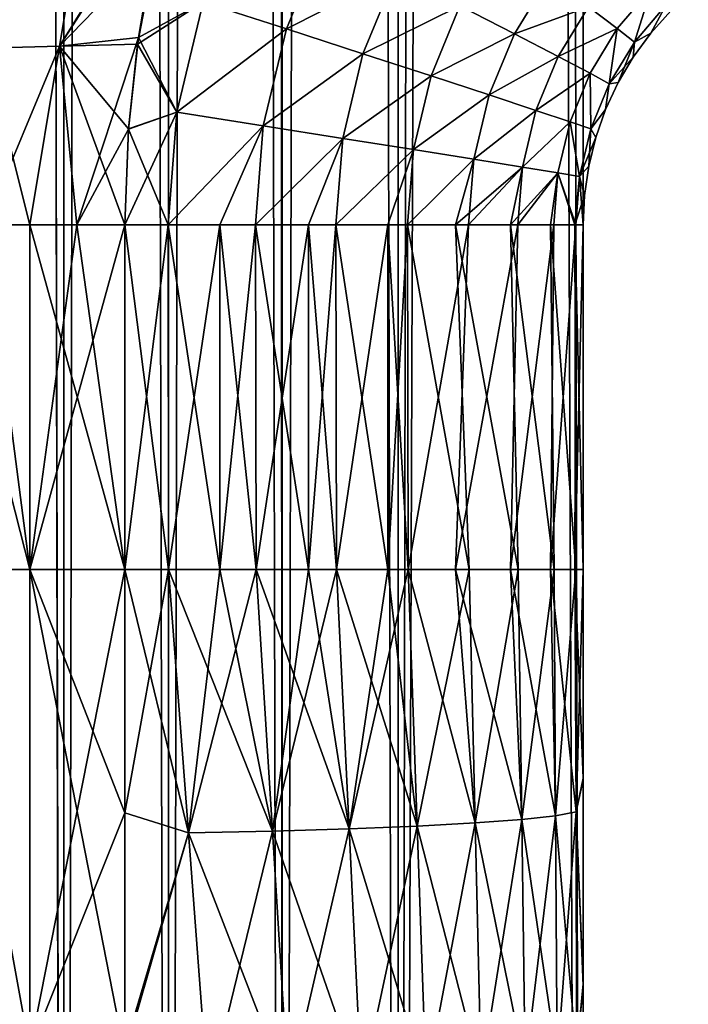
# Model space of a CAD drawing. Header units: metres. Extents: x -2 to 85, y -75 to 96.
# Tile 50 of 256: x 13.166 to 13.384, y -69.048 to -68.725. Entities that reach past the tile are written whole.
import ezdxf

# ---------------------------------------------------------------- set-up
doc = ezdxf.new("R2010")
doc.units = ezdxf.units.M
doc.layers.add('solid_20204500', color=7, linetype='CONTINUOUS')

msp = doc.modelspace()

# ---------------------------------------------------------------- linework, layer by layer
at = {"layer": 'solid_20204500'}
for points in [[(13.35, -69.995506, -2.995418), (21.683926, -54.040886, -2.886321), (30.017998, -53.841866, -2.777222)], [(13.35, -69.995506, -2.995418), (30.017998, -53.841866, -2.777222), (30.017998, -69.777306, -2.777222)], [(13.35, -69.995506, -2.995418), (13.35, -54.239883, -2.995418), (21.683926, -54.040886, -2.886321)], [(30.017998, -69.777306, 2.777222), (21.683926, -54.040886, 2.886321), (13.35, -54.239883, 2.995418)], [(13.148232, -69.995506, 2.949084), (13.180034, -69.995506, 2.967711), (13.148396, -54.239883, 2.949198)], [(13.180049, -69.995506, -2.967718), (13.148244, -69.995506, -2.949093), (13.148399, -54.239883, -2.949201)], [(13.180034, -69.995506, 2.967711), (13.18021, -54.239883, 2.967796), (13.148396, -54.239883, 2.949198)], [(13.180049, -69.995506, -2.967718), (13.148399, -54.239883, -2.949201), (13.180215, -54.239883, -2.967798)], [(13.180034, -69.995506, 2.967711), (13.214286, -69.995506, 2.980984), (13.18021, -54.239883, 2.967796)], [(13.180049, -69.995506, -2.967718), (13.214286, -54.239883, -2.980984), (13.214286, -69.995506, -2.980984)], [(13.180049, -69.995506, -2.967718), (13.180215, -54.239883, -2.967798), (13.214286, -54.239883, -2.980984)], [(13.18021, -54.239883, 2.967796), (13.214286, -69.995506, 2.980984), (13.214286, -54.239883, 2.980984)], [(13.251516, -54.239883, -2.989546), (13.251542, -69.995544, -2.98955), (13.214286, -69.995506, -2.980984)], [(13.214286, -54.239883, -2.980984), (13.251516, -54.239883, -2.989546), (13.214286, -69.995506, -2.980984)], [(13.214286, -54.239883, 2.980984), (13.214286, -69.995506, 2.980984), (13.251544, -69.995544, 2.98955)], [(13.248573, -54.239883, 2.989049), (13.214286, -54.239883, 2.980984), (13.251544, -69.995544, 2.98955)], [(13.248573, -54.239883, 2.989049), (13.28953, -69.995506, 2.993307), (13.28953, -54.239883, 2.993307)], [(13.248573, -54.239883, 2.989049), (13.251544, -69.995544, 2.98955), (13.28953, -69.995506, 2.993307)], [(13.251516, -54.239883, -2.989546), (13.28953, -54.239883, -2.993307), (13.251542, -69.995544, -2.98955)], [(13.251542, -69.995544, -2.98955), (13.28953, -54.239883, -2.993307), (13.28953, -69.995506, -2.993307)], [(13.319764, -54.239986, -2.994362), (13.35, -69.995506, -2.995418), (13.28953, -54.239883, -2.993307)], [(13.28953, -69.995506, -2.993307), (13.28953, -54.239883, -2.993307), (13.35, -69.995506, -2.995418)], [(13.28953, -69.995506, 2.993307), (13.35, -69.995506, 2.995418), (13.35, -54.239883, 2.995418)], [(13.28953, -69.995506, 2.993307), (13.35, -54.239883, 2.995418), (13.319761, -54.239986, 2.994362)], [(13.28953, -69.995506, 2.993307), (13.319761, -54.239986, 2.994362), (13.28953, -54.239883, 2.993307)], [(13.319764, -54.239986, -2.994362), (13.35, -54.239883, -2.995418), (13.35, -69.995506, -2.995418)], [(13.35, -69.995506, 2.995418), (30.017998, -69.777306, 2.777222), (13.35, -54.239883, 2.995418)], [(13.178655, -68.734138, 1.499917), (13.215687, -68.674171, 1.49367), (13.209432, -68.70237, 1.492744)], [(13.188086, -68.677574, 1.500345), (13.215687, -68.674171, 1.49367), (13.178655, -68.734138, 1.499917)], [(13.154307, -68.734703, -1.511118), (13.188086, -68.677574, -1.500345), (13.162205, -68.678383, -1.510784)], [(13.154307, -68.734703, -1.511118), (13.178655, -68.734138, -1.499917), (13.188086, -68.677574, -1.500345)], [(13.188086, -68.677574, 1.500345), (13.178655, -68.734138, 1.499917), (13.154307, -68.734703, 1.511118)], [(13.162205, -68.678383, 1.510784), (13.188086, -68.677574, 1.500345), (13.154307, -68.734703, 1.511118)], [(13.178655, -68.734138, -1.499917), (13.204213, -68.733452, -1.491979), (13.214957, -68.67717, -1.493565)], [(13.178655, -68.734138, -1.499917), (13.214957, -68.67717, -1.493565), (13.188086, -68.677574, -1.500345)], [(13.214957, -68.67717, -1.493565), (13.204213, -68.733452, -1.491979), (13.209489, -68.702095, -1.492751)], [(13.225674, -68.719643, -1.486976), (13.252906, -68.728455, -1.474752), (13.265298, -68.698257, -1.474505)], [(13.265298, -68.698257, 1.474505), (13.252906, -68.728455, 1.474752), (13.225674, -68.719643, 1.486976)], [(13.265298, -68.698257, -1.474505), (13.252906, -68.728455, -1.474752), (13.288797, -68.710213, -1.457999)], [(13.288797, -68.710213, 1.457999), (13.252906, -68.728455, 1.474752), (13.265298, -68.698257, 1.474505)], [(13.178655, -68.734138, 1.499917), (13.209432, -68.70237, 1.492744), (13.20452, -68.7313, 1.49202)], [(13.209489, -68.702095, -1.492751), (13.204213, -68.733452, -1.491979), (13.225674, -68.719643, -1.486976)], [(13.225674, -68.719643, 1.486976), (13.20452, -68.7313, 1.49202), (13.209432, -68.70237, 1.492744)], [(13.252906, -68.728455, -1.474752), (13.277958, -68.736588, -1.458239), (13.288797, -68.710213, -1.457999)], [(13.288797, -68.710213, 1.457999), (13.277958, -68.736588, 1.458239), (13.252906, -68.728455, 1.474752)], [(13.288797, -68.710213, -1.457999), (13.277958, -68.736588, -1.458239), (13.309707, -68.720901, -1.437629)], [(13.309707, -68.720901, 1.437629), (13.277958, -68.736588, 1.458239), (13.288797, -68.710213, 1.457999)], [(13.309707, -68.720901, -1.437629), (13.327521, -68.730057, -1.413859), (13.338785, -68.711617, -1.413523)], [(13.338785, -68.711617, 1.413523), (13.327521, -68.730057, 1.413859), (13.309707, -68.720901, 1.437629)], [(13.338785, -68.711617, -1.413523), (13.327521, -68.730057, -1.413859), (13.351765, -68.721237, -1.386909)], [(13.351765, -68.721237, 1.386909), (13.327521, -68.730057, 1.413859), (13.338785, -68.711617, 1.413523)], [(13.351765, -68.721237, -1.386909), (13.361206, -68.728348, -1.358064), (13.372283, -68.715286, -1.357605)], [(13.372283, -68.715286, 1.357605), (13.361206, -68.728348, 1.358064), (13.351765, -68.721237, 1.386909)], [(13.372283, -68.715286, -1.357605), (13.361206, -68.728348, -1.358064), (13.366883, -68.73278, -1.327728)], [(13.372283, -68.715286, 1.357605), (13.366883, -68.73278, 1.327728), (13.361206, -68.728348, 1.358064)], [(13.372283, -68.715286, -1.357605), (13.366883, -68.73278, -1.327728), (13.377172, -68.720596, -1.327239)], [(13.372283, -68.715286, 1.357605), (13.377172, -68.720596, 1.327239), (13.366883, -68.73278, 1.327728)], [(13.204213, -68.733452, -1.491979), (13.217098, -68.75576, -1.487135), (13.225674, -68.719643, -1.486976)], [(13.225674, -68.719643, 1.486976), (13.217098, -68.75576, 1.487135), (13.20452, -68.7313, 1.49202)], [(13.225674, -68.719643, -1.486976), (13.217098, -68.75576, -1.487135), (13.252906, -68.728455, -1.474752)], [(13.252906, -68.728455, 1.474752), (13.217098, -68.75576, 1.487135), (13.225674, -68.719643, 1.486976)], [(13.377172, -68.720596, -1.327239), (13.366883, -68.73278, -1.327728), (13.372187, -68.72979, -1.296649)], [(13.366883, -68.73278, 1.327728), (13.377172, -68.720596, 1.327239), (13.372187, -68.72979, 1.296649)], [(13.377172, -68.720596, -1.327239), (13.372187, -68.72979, -1.296649), (13.37867, -68.722511, -1.296312)], [(13.377172, -68.720596, 1.327239), (13.37867, -68.722511, 1.296312), (13.372187, -68.72979, 1.296649)], [(13.277958, -68.736588, -1.458239), (13.30026, -68.743843, -1.437869), (13.309707, -68.720901, -1.437629)], [(13.309707, -68.720901, 1.437629), (13.30026, -68.743843, 1.437869), (13.277958, -68.736588, 1.458239)], [(13.309707, -68.720901, -1.437629), (13.30026, -68.743843, -1.437869), (13.327521, -68.730057, -1.413859)], [(13.327521, -68.730057, 1.413859), (13.30026, -68.743843, 1.437869), (13.309707, -68.720901, 1.437629)], [(13.327521, -68.730057, -1.413859), (13.341837, -68.737488, -1.387259), (13.351765, -68.721237, -1.386909)], [(13.351765, -68.721237, 1.386909), (13.341837, -68.737488, 1.387259), (13.327521, -68.730057, 1.413859)], [(13.351765, -68.721237, -1.386909), (13.341837, -68.737488, -1.387259), (13.361206, -68.728348, -1.358064)], [(13.361206, -68.728348, 1.358064), (13.341837, -68.737488, 1.387259), (13.351765, -68.721237, 1.386909)], [(13.37867, -68.722511, 1.296312), (13.37867, -68.722511, -1.296312), (13.372187, -68.72979, -1.296649)], [(13.37867, -68.722511, 1.296312), (13.372187, -68.72979, -1.296649), (13.372187, -68.72979, 1.296649)], [(13.217098, -68.75576, -1.487135), (13.245355, -68.760223, -1.474903), (13.252906, -68.728455, -1.474752)], [(13.252906, -68.728455, 1.474752), (13.245355, -68.760223, 1.474903), (13.217098, -68.75576, 1.487135)], [(13.252906, -68.728455, -1.474752), (13.245355, -68.760223, -1.474903), (13.277958, -68.736588, -1.458239)], [(13.277958, -68.736588, 1.458239), (13.245355, -68.760223, 1.474903), (13.252906, -68.728455, 1.474752)], [(13.30026, -68.743843, -1.437869), (13.319272, -68.750076, -1.414105), (13.327521, -68.730057, -1.413859)], [(13.327521, -68.730057, 1.413859), (13.319272, -68.750076, 1.414105), (13.30026, -68.743843, 1.437869)], [(13.327521, -68.730057, -1.413859), (13.319272, -68.750076, -1.414105), (13.341837, -68.737488, -1.387259)], [(13.341837, -68.737488, 1.387259), (13.319272, -68.750076, 1.414105), (13.327521, -68.730057, 1.413859)], [(13.341837, -68.737488, -1.387259), (13.352278, -68.742989, -1.358435), (13.361206, -68.728348, -1.358064)], [(13.361206, -68.728348, 1.358064), (13.352278, -68.742989, 1.358435), (13.341837, -68.737488, 1.387259)], [(13.361206, -68.728348, -1.358064), (13.352278, -68.742989, -1.358435), (13.358594, -68.746414, -1.328123)], [(13.361206, -68.728348, 1.358064), (13.358594, -68.746414, 1.328123), (13.352278, -68.742989, 1.358435)], [(13.361206, -68.728348, -1.358064), (13.358594, -68.746414, -1.328123), (13.366883, -68.73278, -1.327728)], [(13.361206, -68.728348, 1.358064), (13.366883, -68.73278, 1.327728), (13.358594, -68.746414, 1.328123)], [(13.366883, -68.73278, -1.327728), (13.366444, -68.737656, -1.296948), (13.372187, -68.72979, -1.296649)], [(13.372187, -68.72979, 1.296649), (13.372187, -68.72979, -1.296649), (13.366444, -68.737656, -1.296948)], [(13.372187, -68.72979, 1.296649), (13.366444, -68.737656, -1.296948), (13.366444, -68.737656, 1.296948)], [(13.366883, -68.73278, 1.327728), (13.372187, -68.72979, 1.296649), (13.366444, -68.737656, 1.296948)], [(13.184281, -68.792595, 1.496192), (13.178655, -68.734138, 1.499917), (13.20452, -68.7313, 1.49202)], [(13.178655, -68.734138, -1.499917), (13.201235, -68.761192, -1.491567), (13.204213, -68.733452, -1.491979)], [(13.184281, -68.792595, 1.496192), (13.20452, -68.7313, 1.49202), (13.201234, -68.761337, 1.491563)], [(13.217098, -68.75576, 1.487135), (13.201234, -68.761337, 1.491563), (13.20452, -68.7313, 1.49202)], [(13.204213, -68.733452, -1.491979), (13.201235, -68.761192, -1.491567), (13.217098, -68.75576, -1.487135)], [(13.366883, -68.73278, -1.327728), (13.358594, -68.746414, -1.328123), (13.366444, -68.737656, -1.296948)], [(13.358594, -68.746414, 1.328123), (13.366883, -68.73278, 1.327728), (13.361498, -68.74604, 1.297202)], [(13.366883, -68.73278, 1.327728), (13.366444, -68.737656, 1.296948), (13.361498, -68.74604, 1.297202)], [(13.154228, -68.792595, 1.509508), (13.154307, -68.734703, 1.511118), (13.178655, -68.734138, 1.499917)], [(13.16899, -68.792595, 1.502227), (13.154228, -68.792595, 1.509508), (13.178655, -68.734138, 1.499917)], [(13.154229, -68.792595, -1.509507), (13.16899, -68.792595, -1.502227), (13.154307, -68.734703, -1.511118)], [(13.16899, -68.792595, -1.502227), (13.178655, -68.734138, -1.499917), (13.154307, -68.734703, -1.511118)], [(13.16899, -68.792595, -1.502227), (13.184282, -68.792595, -1.496192), (13.178655, -68.734138, -1.499917)], [(13.184281, -68.792595, 1.496192), (13.16899, -68.792595, 1.502227), (13.178655, -68.734138, 1.499917)], [(13.178655, -68.734138, -1.499917), (13.2, -68.792595, -1.491437), (13.201235, -68.761192, -1.491567)], [(13.184282, -68.792595, -1.496192), (13.2, -68.792595, -1.491437), (13.178655, -68.734138, -1.499917)], [(13.245355, -68.760223, -1.474903), (13.271353, -68.764328, -1.458386), (13.277958, -68.736588, -1.458239)], [(13.277958, -68.736588, 1.458239), (13.271353, -68.764328, 1.458386), (13.245355, -68.760223, 1.474903)], [(13.277958, -68.736588, -1.458239), (13.271353, -68.764328, -1.458386), (13.30026, -68.743843, -1.437869)], [(13.30026, -68.743843, 1.437869), (13.271353, -68.764328, 1.458386), (13.277958, -68.736588, 1.458239)], [(13.319272, -68.750076, -1.414105), (13.334566, -68.755127, -1.387517), (13.341837, -68.737488, -1.387259)], [(13.341837, -68.737488, 1.387259), (13.334566, -68.755127, 1.387517), (13.319272, -68.750076, 1.414105)], [(13.341837, -68.737488, -1.387259), (13.334566, -68.755127, -1.387517), (13.352278, -68.742989, -1.358435)], [(13.352278, -68.742989, 1.358435), (13.334566, -68.755127, 1.387517), (13.341837, -68.737488, 1.387259)], [(13.358594, -68.746414, -1.328123), (13.361498, -68.74604, -1.297202), (13.366444, -68.737656, -1.296948)], [(13.366444, -68.737656, 1.296948), (13.366444, -68.737656, -1.296948), (13.361498, -68.74604, -1.297202)], [(13.366444, -68.737656, 1.296948), (13.361498, -68.74604, -1.297202), (13.361498, -68.74604, 1.297202)], [(13.334566, -68.755127, -1.387517), (13.34574, -68.758865, -1.358707), (13.352278, -68.742989, -1.358435)], [(13.352278, -68.742989, 1.358435), (13.34574, -68.758865, 1.358707), (13.334566, -68.755127, 1.387517)], [(13.352278, -68.742989, -1.358435), (13.34574, -68.758865, -1.358707), (13.352527, -68.7612, -1.328412)], [(13.352278, -68.742989, 1.358435), (13.352527, -68.7612, 1.328412), (13.34574, -68.758865, 1.358707)], [(13.352278, -68.742989, -1.358435), (13.352527, -68.7612, -1.328412), (13.358594, -68.746414, -1.328123)], [(13.352278, -68.742989, 1.358435), (13.358594, -68.746414, 1.328123), (13.352527, -68.7612, 1.328412)], [(13.271353, -68.764328, -1.458386), (13.2945, -68.767998, -1.438016), (13.30026, -68.743843, -1.437869)], [(13.30026, -68.743843, 1.437869), (13.2945, -68.767998, 1.438016), (13.271353, -68.764328, 1.458386)], [(13.30026, -68.743843, -1.437869), (13.2945, -68.767998, -1.438016), (13.319272, -68.750076, -1.414105)], [(13.319272, -68.750076, 1.414105), (13.2945, -68.767998, 1.438016), (13.30026, -68.743843, 1.437869)], [(13.358594, -68.746414, -1.328123), (13.352527, -68.7612, -1.328412), (13.357392, -68.75486, -1.297414)], [(13.352527, -68.7612, 1.328412), (13.358594, -68.746414, 1.328123), (13.357392, -68.75486, 1.297414)], [(13.358594, -68.746414, -1.328123), (13.357392, -68.75486, -1.297414), (13.361498, -68.74604, -1.297202)], [(13.361498, -68.74604, 1.297202), (13.361498, -68.74604, -1.297202), (13.357392, -68.75486, -1.297414)], [(13.361498, -68.74604, 1.297202), (13.357392, -68.75486, -1.297414), (13.357392, -68.75486, 1.297414)], [(13.358594, -68.746414, 1.328123), (13.361498, -68.74604, 1.297202), (13.357392, -68.75486, 1.297414)], [(13.2945, -68.767998, -1.438016), (13.314244, -68.771141, -1.414256), (13.319272, -68.750076, -1.414105)], [(13.319272, -68.750076, 1.414105), (13.314244, -68.771141, 1.414256), (13.2945, -68.767998, 1.438016)], [(13.319272, -68.750076, -1.414105), (13.314244, -68.771141, -1.414256), (13.334566, -68.755127, -1.387517)], [(13.334566, -68.755127, 1.387517), (13.314244, -68.771141, 1.414256), (13.319272, -68.750076, 1.414105)], [(13.217098, -68.75576, -1.487135), (13.2, -68.792595, -1.491437), (13.214198, -68.792618, -1.487204)], [(13.201235, -68.761192, -1.491567), (13.2, -68.792595, -1.491437), (13.217098, -68.75576, -1.487135)], [(13.217098, -68.75576, 1.487135), (13.214198, -68.792618, 1.487204), (13.201234, -68.761337, 1.491563)], [(13.217098, -68.75576, -1.487135), (13.214198, -68.792618, -1.487204), (13.245355, -68.760223, -1.474903)], [(13.245355, -68.760223, 1.474903), (13.214198, -68.792618, 1.487204), (13.217098, -68.75576, 1.487135)], [(13.314244, -68.771141, -1.414256), (13.330134, -68.773689, -1.387674), (13.334566, -68.755127, -1.387517)], [(13.334566, -68.755127, 1.387517), (13.330134, -68.773689, 1.387674), (13.314244, -68.771141, 1.414256)], [(13.334566, -68.755127, -1.387517), (13.330134, -68.773689, -1.387674), (13.34574, -68.758865, -1.358707)], [(13.34574, -68.758865, 1.358707), (13.330134, -68.773689, 1.387674), (13.334566, -68.755127, 1.387517)], [(13.352527, -68.7612, -1.328412), (13.354168, -68.764023, -1.297581), (13.357392, -68.75486, -1.297414)], [(13.352527, -68.7612, 1.328412), (13.357392, -68.75486, 1.297414), (13.354168, -68.764023, 1.297581)], [(13.357392, -68.75486, 1.297414), (13.357392, -68.75486, -1.297414), (13.354168, -68.764023, -1.297581)], [(13.357392, -68.75486, 1.297414), (13.354168, -68.764023, -1.297581), (13.354168, -68.764023, 1.297581)], [(13.330134, -68.773689, -1.387674), (13.341757, -68.775581, -1.358873), (13.34574, -68.758865, -1.358707)], [(13.34574, -68.758865, 1.358707), (13.341757, -68.775581, 1.358873), (13.330134, -68.773689, 1.387674)], [(13.34574, -68.758865, -1.358707), (13.341757, -68.775581, -1.358873), (13.34883, -68.776756, -1.328588)], [(13.34574, -68.758865, 1.358707), (13.34883, -68.776756, 1.328588), (13.341757, -68.775581, 1.358873)], [(13.34574, -68.758865, -1.358707), (13.34883, -68.776756, -1.328588), (13.352527, -68.7612, -1.328412)], [(13.34574, -68.758865, 1.358707), (13.352527, -68.7612, 1.328412), (13.34883, -68.776756, 1.328588)], [(13.184281, -68.792595, 1.496192), (13.201234, -68.761337, 1.491563), (13.2, -68.792595, 1.491437)], [(13.201234, -68.761337, 1.491563), (13.214198, -68.792618, 1.487204), (13.2, -68.792595, 1.491437)], [(13.245355, -68.760223, -1.474903), (13.214198, -68.792618, -1.487204), (13.231152, -68.792633, -1.480584)], [(13.245355, -68.760223, 1.474903), (13.242796, -68.792641, 1.474957), (13.214198, -68.792618, 1.487204)], [(13.245355, -68.760223, -1.474903), (13.231152, -68.792633, -1.480584), (13.242796, -68.792641, -1.474957)], [(13.245355, -68.760223, -1.474903), (13.242796, -68.792641, -1.474957), (13.271353, -68.764328, -1.458386)], [(13.271353, -68.764328, 1.458386), (13.242796, -68.792641, 1.474957), (13.245355, -68.760223, 1.474903)], [(13.352527, -68.7612, -1.328412), (13.34883, -68.776756, -1.328588), (13.354168, -68.764023, -1.297581)], [(13.34883, -68.776756, 1.328588), (13.352527, -68.7612, 1.328412), (13.351854, -68.77343, 1.297698)], [(13.352527, -68.7612, 1.328412), (13.354168, -68.764023, 1.297581), (13.351854, -68.77343, 1.297698)], [(13.271353, -68.764328, -1.458386), (13.242796, -68.792641, -1.474957), (13.260098, -68.792641, -1.464756)], [(13.271353, -68.764328, 1.458386), (13.269121, -68.792641, 1.458443), (13.242796, -68.792641, 1.474957)], [(13.271353, -68.764328, -1.458386), (13.260098, -68.792641, -1.464756), (13.269121, -68.792641, -1.458443)], [(13.271353, -68.764328, -1.458386), (13.269121, -68.792641, -1.458443), (13.2945, -68.767998, -1.438016)], [(13.2945, -68.767998, 1.438016), (13.269121, -68.792641, 1.458443), (13.271353, -68.764328, 1.458386)], [(13.34883, -68.776756, -1.328588), (13.351854, -68.77343, -1.297698), (13.354168, -68.764023, -1.297581)], [(13.354168, -68.764023, 1.297581), (13.354168, -68.764023, -1.297581), (13.351854, -68.77343, -1.297698)], [(13.354168, -68.764023, 1.297581), (13.351854, -68.77343, -1.297698), (13.351854, -68.77343, 1.297698)], [(13.2945, -68.767998, -1.438016), (13.269121, -68.792641, -1.458443), (13.28605, -68.792641, -1.444384)], [(13.2945, -68.767998, 1.438016), (13.286049, -68.792641, 1.444385), (13.269121, -68.792641, 1.458443)], [(13.2945, -68.767998, 1.438016), (13.292555, -68.792641, 1.438066), (13.286049, -68.792641, 1.444385)], [(13.2945, -68.767998, -1.438016), (13.28605, -68.792641, -1.444384), (13.292555, -68.792641, -1.438066)], [(13.2945, -68.767998, -1.438016), (13.292555, -68.792641, -1.438066), (13.314244, -68.771141, -1.414256)], [(13.314244, -68.771141, 1.414256), (13.292555, -68.792641, 1.438066), (13.2945, -68.767998, 1.438016)], [(13.314244, -68.771141, -1.414256), (13.292555, -68.792641, -1.438066), (13.308295, -68.792641, -1.420027)], [(13.314244, -68.771141, 1.414256), (13.312551, -68.792641, 1.414309), (13.292555, -68.792641, 1.438066)], [(13.314244, -68.771141, -1.414256), (13.308295, -68.792641, -1.420027), (13.330134, -68.773689, -1.387674)], [(13.330134, -68.773689, 1.387674), (13.312551, -68.792641, 1.414309), (13.314244, -68.771141, 1.414256)], [(13.330134, -68.773689, -1.387674), (13.308295, -68.792641, -1.420027), (13.326231, -68.792641, -1.392352)], [(13.330134, -68.773689, 1.387674), (13.328639, -68.792641, 1.387721), (13.312551, -68.792641, 1.414309)], [(13.330134, -68.773689, -1.387674), (13.326231, -68.792641, -1.392352), (13.341757, -68.775581, -1.358873)], [(13.341757, -68.775581, -1.358873), (13.326231, -68.792641, -1.392352), (13.339363, -68.792641, -1.362143)], [(13.341757, -68.775581, 1.358873), (13.328639, -68.792641, 1.387721), (13.330134, -68.773689, 1.387674)], [(13.341757, -68.775581, 1.358873), (13.340428, -68.792641, 1.358919), (13.328639, -68.792641, 1.387721)], [(13.341757, -68.775581, -1.358873), (13.339363, -68.792641, -1.362143), (13.347339, -68.792625, -1.330307)], [(13.341757, -68.775581, 1.358873), (13.347602, -68.792625, 1.328668), (13.340428, -68.792641, 1.358919)], [(13.341757, -68.775581, -1.358873), (13.347339, -68.792625, -1.330307), (13.34883, -68.776756, -1.328588)], [(13.341757, -68.775581, 1.358873), (13.34883, -68.776756, 1.328588), (13.347602, -68.792625, 1.328668)], [(13.34883, -68.776756, -1.328588), (13.350464, -68.782982, -1.297767), (13.351854, -68.77343, -1.297698)], [(13.34883, -68.776756, 1.328588), (13.351854, -68.77343, 1.297698), (13.350464, -68.782982, 1.297767)], [(13.351854, -68.77343, 1.297698), (13.351854, -68.77343, -1.297698), (13.350464, -68.782982, -1.297767)], [(13.351854, -68.77343, 1.297698), (13.350464, -68.782982, -1.297767), (13.350464, -68.782982, 1.297767)], [(13.34883, -68.776756, -1.328588), (13.347339, -68.792625, -1.330307), (13.350464, -68.782982, -1.297767)], [(13.34883, -68.776756, 1.328588), (13.35, -68.792595, 1.297788), (13.347602, -68.792625, 1.328668)], [(13.34883, -68.776756, 1.328588), (13.350464, -68.782982, 1.297767), (13.35, -68.792595, 1.297788)], [(13.350464, -68.782982, -1.297767), (13.347339, -68.792625, -1.330307), (13.35, -68.792595, -1.297788)], [(13.350464, -68.782982, 1.297767), (13.350464, -68.782982, -1.297767), (13.35, -68.792595, -1.297788)], [(13.350464, -68.782982, 1.297767), (13.35, -68.792595, -1.297788), (13.35, -68.792595, 1.297788)], [(13.168989, -68.905487, -1.502228), (13.140096, -68.792595, -1.51799), (13.140094, -68.905487, -1.517991)], [(13.140095, -68.905487, 1.517991), (13.154228, -68.792595, 1.509508), (13.168989, -68.905487, 1.502227)], [(13.168989, -68.905487, -1.502228), (13.154229, -68.792595, -1.509507), (13.140096, -68.792595, -1.51799)], [(13.168989, -68.905487, 1.502227), (13.154228, -68.792595, 1.509508), (13.16899, -68.792595, 1.502227)], [(13.168989, -68.905487, -1.502228), (13.16899, -68.792595, -1.502227), (13.154229, -68.792595, -1.509507)], [(13.168989, -68.905487, -1.502228), (13.2, -68.905487, -1.491437), (13.16899, -68.792595, -1.502227)], [(13.168989, -68.905487, 1.502227), (13.2, -68.792595, 1.491437), (13.2, -68.905487, 1.491437)], [(13.168989, -68.905487, 1.502227), (13.184281, -68.792595, 1.496192), (13.2, -68.792595, 1.491437)], [(13.168989, -68.905487, 1.502227), (13.16899, -68.792595, 1.502227), (13.184281, -68.792595, 1.496192)], [(13.16899, -68.792595, -1.502227), (13.2, -68.905487, -1.491437), (13.184282, -68.792595, -1.496192)], [(13.184282, -68.792595, -1.496192), (13.2, -68.905487, -1.491437), (13.2, -68.792595, -1.491437)], [(13.214362, -68.905487, -1.487148), (13.214198, -68.792618, -1.487204), (13.2, -68.792595, -1.491437)], [(13.2, -68.905487, -1.491437), (13.214362, -68.905487, -1.487148), (13.2, -68.792595, -1.491437)], [(13.2, -68.905487, 1.491437), (13.2, -68.792595, 1.491437), (13.214198, -68.792618, 1.487204)], [(13.214363, -68.905487, 1.487148), (13.2, -68.905487, 1.491437), (13.214198, -68.792618, 1.487204)], [(13.231151, -68.905487, -1.480584), (13.231152, -68.792633, -1.480584), (13.214198, -68.792618, -1.487204)], [(13.214362, -68.905487, -1.487148), (13.231151, -68.905487, -1.480584), (13.214198, -68.792618, -1.487204)], [(13.214198, -68.792618, 1.487204), (13.242796, -68.792641, 1.474957), (13.231151, -68.792633, 1.480584)], [(13.214363, -68.905487, 1.487148), (13.214198, -68.792618, 1.487204), (13.231151, -68.792633, 1.480584)], [(13.231152, -68.905487, 1.480584), (13.214363, -68.905487, 1.487148), (13.231151, -68.792633, 1.480584)], [(13.231151, -68.905487, -1.480584), (13.242969, -68.905487, -1.474866), (13.231152, -68.792633, -1.480584)], [(13.231152, -68.905487, 1.480584), (13.231151, -68.792633, 1.480584), (13.242796, -68.792641, 1.474957)], [(13.242969, -68.905487, -1.474866), (13.242796, -68.792641, -1.474957), (13.231152, -68.792633, -1.480584)], [(13.242969, -68.905487, 1.474866), (13.231152, -68.905487, 1.480584), (13.242796, -68.792641, 1.474957)], [(13.260098, -68.905487, -1.464756), (13.260098, -68.792641, -1.464756), (13.242796, -68.792641, -1.474957)], [(13.242969, -68.905487, -1.474866), (13.260098, -68.905487, -1.464756), (13.242796, -68.792641, -1.474957)], [(13.242796, -68.792641, 1.474957), (13.269121, -68.792641, 1.458443), (13.260098, -68.792641, 1.464756)], [(13.242969, -68.905487, 1.474866), (13.242796, -68.792641, 1.474957), (13.260098, -68.792641, 1.464756)], [(13.260098, -68.905487, 1.464756), (13.242969, -68.905487, 1.474866), (13.260098, -68.792641, 1.464756)], [(13.269295, -68.905487, -1.458314), (13.269121, -68.792641, -1.458443), (13.260098, -68.792641, -1.464756)], [(13.260098, -68.905487, -1.464756), (13.269295, -68.905487, -1.458314), (13.260098, -68.792641, -1.464756)], [(13.260098, -68.905487, 1.464756), (13.260098, -68.792641, 1.464756), (13.269121, -68.792641, 1.458443)], [(13.269295, -68.905487, 1.458314), (13.260098, -68.905487, 1.464756), (13.269121, -68.792641, 1.458443)], [(13.286049, -68.905487, -1.444385), (13.28605, -68.792641, -1.444384), (13.269121, -68.792641, -1.458443)], [(13.269295, -68.905487, -1.458314), (13.286049, -68.905487, -1.444385), (13.269121, -68.792641, -1.458443)], [(13.269295, -68.905487, 1.458314), (13.269121, -68.792641, 1.458443), (13.286049, -68.792641, 1.444385)], [(13.28605, -68.905487, 1.444384), (13.269295, -68.905487, 1.458314), (13.286049, -68.792641, 1.444385)], [(13.286049, -68.905487, -1.444385), (13.292721, -68.905487, -1.437897), (13.28605, -68.792641, -1.444384)], [(13.28605, -68.905487, 1.444384), (13.286049, -68.792641, 1.444385), (13.292555, -68.792641, 1.438066)], [(13.292721, -68.905487, -1.437897), (13.292555, -68.792641, -1.438066), (13.28605, -68.792641, -1.444384)], [(13.292721, -68.905487, 1.437897), (13.28605, -68.905487, 1.444384), (13.292555, -68.792641, 1.438066)], [(13.3127, -68.905487, -1.414101), (13.308295, -68.792641, -1.420027), (13.292555, -68.792641, -1.438066)], [(13.292721, -68.905487, -1.437897), (13.3127, -68.905487, -1.414101), (13.292555, -68.792641, -1.438066)], [(13.292721, -68.905487, 1.437897), (13.292555, -68.792641, 1.438066), (13.312551, -68.792641, 1.414309)], [(13.308295, -68.905487, 1.420027), (13.292721, -68.905487, 1.437897), (13.312551, -68.792641, 1.414309)], [(13.328763, -68.905487, -1.387474), (13.326231, -68.792641, -1.392352), (13.308295, -68.792641, -1.420027)], [(13.3127, -68.905487, -1.414101), (13.328763, -68.905487, -1.387474), (13.308295, -68.792641, -1.420027)], [(13.308295, -68.905487, 1.420027), (13.312551, -68.792641, 1.414309), (13.328639, -68.792641, 1.387721)], [(13.326231, -68.905487, 1.392353), (13.308295, -68.905487, 1.420027), (13.328639, -68.792641, 1.387721)], [(13.340519, -68.905487, -1.358637), (13.339363, -68.792641, -1.362143), (13.326231, -68.792641, -1.392352)], [(13.328763, -68.905487, -1.387474), (13.340519, -68.905487, -1.358637), (13.326231, -68.792641, -1.392352)], [(13.326231, -68.905487, 1.392353), (13.328639, -68.792641, 1.387721), (13.340428, -68.792641, 1.358919)], [(13.339363, -68.905487, 1.362144), (13.326231, -68.905487, 1.392353), (13.340428, -68.792641, 1.358919)], [(13.34765, -68.905487, -1.328358), (13.347339, -68.792625, -1.330307), (13.339363, -68.792641, -1.362143)], [(13.339363, -68.905487, 1.362144), (13.340428, -68.792641, 1.358919), (13.347602, -68.792625, 1.328668)], [(13.347339, -68.905487, 1.330307), (13.339363, -68.905487, 1.362144), (13.347602, -68.792625, 1.328668)], [(13.340519, -68.905487, -1.358637), (13.34765, -68.905487, -1.328358), (13.339363, -68.792641, -1.362143)], [(13.35, -68.905487, -1.297788), (13.35, -68.792595, -1.297788), (13.347339, -68.792625, -1.330307)], [(13.347339, -68.905487, 1.330307), (13.347602, -68.792625, 1.328668), (13.35, -68.792595, 1.297788)], [(13.35, -68.905487, 1.297788), (13.347339, -68.905487, 1.330307), (13.35, -68.792595, 1.297788)], [(13.34765, -68.905487, -1.328358), (13.35, -68.905487, -1.297788), (13.347339, -68.792625, -1.330307)], [(13.35, -68.974258, -1.296214), (13.35, -68.792595, -1.297788), (13.35, -68.905487, -1.297788)], [(13.35, -70.159676, -0.470043), (13.35, -70.162575, -0.408759), (13.35, -68.792595, -1.297788)], [(13.35, -70.162575, 0.408759), (13.35, -68.792595, -1.297788), (13.35, -70.162575, -0.408759)], [(13.35, -69.04184, -1.292295), (13.35, -68.792595, -1.297788), (13.35, -68.974258, -1.296214)], [(13.35, -69.108231, -1.286031), (13.35, -68.792595, -1.297788), (13.35, -69.04184, -1.292295)], [(13.35, -69.173477, -1.277397), (13.35, -68.792595, -1.297788), (13.35, -69.108231, -1.286031)], [(13.35, -69.237854, -1.266243), (13.35, -68.792595, -1.297788), (13.35, -69.173477, -1.277397)], [(13.35, -69.300919, -1.252808), (13.35, -68.792595, -1.297788), (13.35, -69.237854, -1.266243)], [(13.35, -69.362091, -1.23741), (13.35, -68.792595, -1.297788), (13.35, -69.300919, -1.252808)], [(13.35, -69.421204, -1.220087), (13.35, -68.792595, -1.297788), (13.35, -69.362091, -1.23741)], [(13.35, -69.478584, -1.200644), (13.35, -68.792595, -1.297788), (13.35, -69.421204, -1.220087)], [(13.35, -69.533798, -1.1795), (13.35, -68.792595, -1.297788), (13.35, -69.478584, -1.200644)], [(13.35, -69.586403, -1.15707), (13.35, -68.792595, -1.297788), (13.35, -69.533798, -1.1795)], [(13.35, -69.636497, -1.133086), (13.35, -68.792595, -1.297788), (13.35, -69.586403, -1.15707)], [(13.35, -69.684151, -1.107662), (13.35, -68.792595, -1.297788), (13.35, -69.636497, -1.133086)], [(13.35, -69.729256, -1.081262), (13.35, -68.792595, -1.297788), (13.35, -69.684151, -1.107662)], [(13.35, -69.771729, -1.054165), (13.35, -68.792595, -1.297788), (13.35, -69.729256, -1.081262)], [(13.35, -69.811569, -1.02604), (13.35, -68.792595, -1.297788), (13.35, -69.771729, -1.054165)], [(13.35, -69.8489, -0.997179), (13.35, -68.792595, -1.297788), (13.35, -69.811569, -1.02604)], [(13.35, -69.883835, -0.967955), (13.35, -68.792595, -1.297788), (13.35, -69.8489, -0.997179)], [(13.35, -69.91629, -0.938404), (13.35, -68.792595, -1.297788), (13.35, -69.883835, -0.967955)], [(13.35, -69.946274, -0.908393), (13.35, -68.792595, -1.297788), (13.35, -69.91629, -0.938404)], [(13.35, -69.99984, -0.847408), (13.35, -68.792595, -1.297788), (13.35, -69.946274, -0.908393)], [(13.35, -70.045036, -0.785178), (13.35, -68.792595, -1.297788), (13.35, -69.99984, -0.847408)], [(13.35, -70.082405, -0.722169), (13.35, -68.792595, -1.297788), (13.35, -70.045036, -0.785178)], [(13.35, -70.112091, -0.658472), (13.35, -68.792595, -1.297788), (13.35, -70.082405, -0.722169)], [(13.35, -70.134697, -0.595098), (13.35, -68.792595, -1.297788), (13.35, -70.112091, -0.658472)], [(13.35, -70.150345, -0.532125), (13.35, -68.792595, -1.297788), (13.35, -70.134697, -0.595098)], [(13.35, -70.159676, -0.470043), (13.35, -68.792595, -1.297788), (13.35, -70.150345, -0.532125)], [(13.35, -68.905487, 1.297788), (13.35, -68.792595, 1.297788), (13.35, -68.792595, -1.297788)], [(13.35, -68.973892, 1.296263), (13.35, -68.905487, 1.297788), (13.35, -68.792595, -1.297788)], [(13.35, -70.159676, 0.469988), (13.35, -68.792595, -1.297788), (13.35, -70.162575, 0.408759)], [(13.35, -70.150375, 0.531977), (13.35, -68.792595, -1.297788), (13.35, -70.159676, 0.469988)], [(13.35, -70.134773, 0.594822), (13.35, -68.792595, -1.297788), (13.35, -70.150375, 0.531977)], [(13.35, -70.112289, 0.657992), (13.35, -68.792595, -1.297788), (13.35, -70.134773, 0.594822)], [(13.35, -70.082809, 0.721399), (13.35, -68.792595, -1.297788), (13.35, -70.112289, 0.657992)], [(13.35, -70.045753, 0.784107), (13.35, -68.792595, -1.297788), (13.35, -70.082809, 0.721399)], [(13.35, -70.0009, 0.846093), (13.35, -68.792595, -1.297788), (13.35, -70.045753, 0.784107)], [(13.35, -69.947266, 0.907332), (13.35, -68.792595, -1.297788), (13.35, -70.0009, 0.846093)], [(13.35, -69.917122, 0.937595), (13.35, -68.792595, -1.297788), (13.35, -69.947266, 0.907332)], [(13.35, -69.884491, 0.967378), (13.35, -68.792595, -1.297788), (13.35, -69.917122, 0.937595)], [(13.35, -69.849327, 0.996817), (13.35, -68.792595, -1.297788), (13.35, -69.884491, 0.967378)], [(13.35, -69.811729, 1.025897), (13.35, -68.792595, -1.297788), (13.35, -69.849327, 0.996817)], [(13.35, -69.771652, 1.054199), (13.35, -68.792595, -1.297788), (13.35, -69.811729, 1.025897)], [(13.35, -69.729073, 1.081386), (13.35, -68.792595, -1.297788), (13.35, -69.771652, 1.054199)], [(13.35, -69.68399, 1.107776), (13.35, -68.792595, -1.297788), (13.35, -69.729073, 1.081386)], [(13.35, -69.636421, 1.133141), (13.35, -68.792595, -1.297788), (13.35, -69.68399, 1.107776)], [(13.35, -69.586395, 1.157076), (13.35, -68.792595, -1.297788), (13.35, -69.636421, 1.133141)], [(13.35, -69.533806, 1.179498), (13.35, -68.792595, -1.297788), (13.35, -69.586395, 1.157076)], [(13.35, -69.478592, 1.200645), (13.35, -68.792595, -1.297788), (13.35, -69.533806, 1.179498)], [(13.35, -69.421188, 1.220098), (13.35, -68.792595, -1.297788), (13.35, -69.478592, 1.200645)], [(13.35, -69.361992, 1.237436), (13.35, -68.792595, -1.297788), (13.35, -69.421188, 1.220098)], [(13.35, -69.300598, 1.252861), (13.35, -68.792595, -1.297788), (13.35, -69.361992, 1.237436)], [(13.35, -69.237259, 1.266329), (13.35, -68.792595, -1.297788), (13.35, -69.300598, 1.252861)], [(13.35, -69.172707, 1.277503), (13.35, -68.792595, -1.297788), (13.35, -69.237259, 1.266329)], [(13.35, -69.107475, 1.286135), (13.35, -68.792595, -1.297788), (13.35, -69.172707, 1.277503)], [(13.35, -69.041222, 1.292379), (13.35, -68.792595, -1.297788), (13.35, -69.107475, 1.286135)], [(13.35, -68.973892, 1.296263), (13.35, -68.792595, -1.297788), (13.35, -69.041222, 1.292379)], [(13.140094, -68.905487, -1.517991), (13.140035, -69.064362, -1.51166), (13.168967, -69.063118, -1.495932)], [(13.140095, -68.905487, 1.517991), (13.168967, -69.063118, 1.495932), (13.140035, -69.064362, 1.51166)], [(13.168989, -68.905487, -1.502228), (13.140094, -68.905487, -1.517991), (13.168967, -69.063118, -1.495932)], [(13.140095, -68.905487, 1.517991), (13.168989, -68.905487, 1.502227), (13.168967, -69.063118, 1.495932)], [(13.168989, -68.905487, -1.502228), (13.168967, -69.063118, -1.495932), (13.199993, -69.064453, -1.484955)], [(13.168967, -69.063118, 1.495932), (13.2, -68.905487, 1.491437), (13.200006, -68.985207, 1.489782)], [(13.168989, -68.905487, 1.502227), (13.2, -68.905487, 1.491437), (13.168967, -69.063118, 1.495932)], [(13.168989, -68.905487, -1.502228), (13.200006, -68.985207, -1.489782), (13.2, -68.905487, -1.491437)], [(13.168989, -68.905487, -1.502228), (13.199993, -69.064453, -1.484955), (13.200006, -68.985207, -1.489782)], [(13.200006, -68.985207, -1.489782), (13.214362, -68.905487, -1.487148), (13.2, -68.905487, -1.491437)], [(13.2209, -68.991737, 1.482873), (13.2, -68.905487, 1.491437), (13.214363, -68.905487, 1.487148)], [(13.200006, -68.985207, 1.489782), (13.2, -68.905487, 1.491437), (13.2209, -68.991737, 1.482873)], [(13.220899, -68.991737, -1.482873), (13.214362, -68.905487, -1.487148), (13.200006, -68.985207, -1.489782)], [(13.220899, -68.991737, -1.482873), (13.231151, -68.905487, -1.480584), (13.214362, -68.905487, -1.487148)], [(13.248308, -68.99118, 1.470059), (13.214363, -68.905487, 1.487148), (13.231152, -68.905487, 1.480584)], [(13.2209, -68.991737, 1.482873), (13.214363, -68.905487, 1.487148), (13.248308, -68.99118, 1.470059)], [(13.220899, -68.991737, -1.482873), (13.242969, -68.905487, -1.474866), (13.231151, -68.905487, -1.480584)], [(13.248308, -68.99118, -1.470059), (13.242969, -68.905487, -1.474866), (13.220899, -68.991737, -1.482873)], [(13.248308, -68.99118, 1.470059), (13.231152, -68.905487, 1.480584), (13.242969, -68.905487, 1.474866)], [(13.248308, -68.99118, -1.470059), (13.260098, -68.905487, -1.464756), (13.242969, -68.905487, -1.474866)], [(13.273428, -68.990448, 1.453268), (13.242969, -68.905487, 1.474866), (13.260098, -68.905487, 1.464756)], [(13.248308, -68.99118, 1.470059), (13.242969, -68.905487, 1.474866), (13.273428, -68.990448, 1.453268)], [(13.248308, -68.99118, -1.470059), (13.269295, -68.905487, -1.458314), (13.260098, -68.905487, -1.464756)], [(13.273427, -68.990448, -1.453268), (13.269295, -68.905487, -1.458314), (13.248308, -68.99118, -1.470059)], [(13.273428, -68.990448, 1.453268), (13.260098, -68.905487, 1.464756), (13.269295, -68.905487, 1.458314)], [(13.273427, -68.990448, -1.453268), (13.286049, -68.905487, -1.444385), (13.269295, -68.905487, -1.458314)], [(13.295721, -68.989555, 1.432909), (13.269295, -68.905487, 1.458314), (13.28605, -68.905487, 1.444384)], [(13.273428, -68.990448, 1.453268), (13.269295, -68.905487, 1.458314), (13.295721, -68.989555, 1.432909)], [(13.273427, -68.990448, -1.453268), (13.292721, -68.905487, -1.437897), (13.286049, -68.905487, -1.444385)], [(13.295721, -68.989555, -1.432909), (13.292721, -68.905487, -1.437897), (13.273427, -68.990448, -1.453268)], [(13.295721, -68.989555, 1.432909), (13.28605, -68.905487, 1.444384), (13.292721, -68.905487, 1.437897)], [(13.295721, -68.989555, -1.432909), (13.3127, -68.905487, -1.414101), (13.292721, -68.905487, -1.437897)], [(13.314684, -68.988533, 1.409422), (13.292721, -68.905487, 1.437897), (13.308295, -68.905487, 1.420027)], [(13.295721, -68.989555, 1.432909), (13.292721, -68.905487, 1.437897), (13.314684, -68.988533, 1.409422)], [(13.314684, -68.988533, -1.409422), (13.3127, -68.905487, -1.414101), (13.295721, -68.989555, -1.432909)], [(13.329909, -68.987404, 1.383338), (13.308295, -68.905487, 1.420027), (13.326231, -68.905487, 1.392353)], [(13.314684, -68.988533, 1.409422), (13.308295, -68.905487, 1.420027), (13.329909, -68.987404, 1.383338)], [(13.314684, -68.988533, -1.409422), (13.328763, -68.905487, -1.387474), (13.3127, -68.905487, -1.414101)], [(13.329908, -68.987404, -1.383338), (13.328763, -68.905487, -1.387474), (13.314684, -68.988533, -1.409422)], [(13.341019, -68.986183, 1.355216), (13.326231, -68.905487, 1.392353), (13.339363, -68.905487, 1.362144)], [(13.329909, -68.987404, 1.383338), (13.326231, -68.905487, 1.392353), (13.341019, -68.986183, 1.355216)], [(13.329908, -68.987404, -1.383338), (13.340519, -68.905487, -1.358637), (13.328763, -68.905487, -1.387474)], [(13.341019, -68.986183, -1.355216), (13.340519, -68.905487, -1.358637), (13.329908, -68.987404, -1.383338)], [(13.34776, -68.984901, 1.325739), (13.339363, -68.905487, 1.362144), (13.347339, -68.905487, 1.330307)], [(13.341019, -68.986183, 1.355216), (13.339363, -68.905487, 1.362144), (13.34776, -68.984901, 1.325739)], [(13.341019, -68.986183, -1.355216), (13.34765, -68.905487, -1.328358), (13.340519, -68.905487, -1.358637)], [(13.34776, -68.984901, -1.325739), (13.34765, -68.905487, -1.328358), (13.341019, -68.986183, -1.355216)], [(13.35, -68.973892, 1.296263), (13.347339, -68.905487, 1.330307), (13.35, -68.905487, 1.297788)], [(13.34776, -68.984901, 1.325739), (13.347339, -68.905487, 1.330307), (13.35, -68.973892, 1.296263)], [(13.34776, -68.984901, -1.325739), (13.35, -68.905487, -1.297788), (13.34765, -68.905487, -1.328358)], [(13.35, -68.974258, -1.296214), (13.35, -68.905487, -1.297788), (13.34776, -68.984901, -1.325739)], [(13.34776, -68.984901, 1.325739), (13.35, -68.973892, 1.296263), (13.35, -69.041222, 1.292379)], [(13.35, -69.04184, -1.292295), (13.35, -68.974258, -1.296214), (13.34776, -68.984901, -1.325739)], [(13.168967, -69.063118, 1.495932), (13.200006, -68.985207, 1.489782), (13.199994, -69.062263, 1.485131)], [(13.220899, -68.991737, -1.482873), (13.200006, -68.985207, -1.489782), (13.199993, -69.064453, -1.484955)], [(13.199994, -69.062263, 1.485131), (13.200006, -68.985207, 1.489782), (13.2209, -68.991737, 1.482873)], [(13.34776, -68.984901, -1.325739), (13.341019, -68.986183, -1.355216), (13.341522, -69.066635, -1.348228)], [(13.341019, -68.986183, 1.355216), (13.34776, -68.984901, 1.325739), (13.347886, -69.064133, 1.319641)], [(13.347886, -69.064133, -1.319641), (13.34776, -68.984901, -1.325739), (13.341522, -69.066635, -1.348228)], [(13.35, -69.04184, -1.292295), (13.34776, -68.984901, -1.325739), (13.347886, -69.064133, -1.319641)], [(13.347886, -69.064133, 1.319641), (13.34776, -68.984901, 1.325739), (13.35, -69.041222, 1.292379)], [(13.329908, -68.987404, -1.383338), (13.314684, -68.988533, -1.409422), (13.316627, -69.071266, -1.401057)], [(13.314684, -68.988533, 1.409422), (13.329909, -68.987404, 1.383338), (13.331027, -69.069031, 1.375575)], [(13.331027, -69.069031, -1.375575), (13.329908, -68.987404, -1.383338), (13.316627, -69.071266, -1.401057)], [(13.341019, -68.986183, -1.355216), (13.329908, -68.987404, -1.383338), (13.331027, -69.069031, -1.375575)], [(13.329909, -68.987404, 1.383338), (13.341019, -68.986183, 1.355216), (13.341522, -69.066635, 1.348227)], [(13.331027, -69.069031, 1.375575), (13.329909, -68.987404, 1.383338), (13.341522, -69.066635, 1.348227)], [(13.341522, -69.066635, -1.348228), (13.341019, -68.986183, -1.355216), (13.331027, -69.069031, -1.375575)], [(13.341522, -69.066635, 1.348227), (13.341019, -68.986183, 1.355216), (13.347886, -69.064133, 1.319641)], [(13.248308, -68.99118, -1.470059), (13.220899, -68.991737, -1.482873), (13.227354, -69.077705, -1.474589)], [(13.2209, -68.991737, 1.482873), (13.248308, -68.99118, 1.470059), (13.253554, -69.076546, 1.461323)], [(13.253553, -69.076546, -1.461323), (13.248308, -68.99118, -1.470059), (13.227354, -69.077705, -1.474589)], [(13.273427, -68.990448, -1.453268), (13.248308, -68.99118, -1.470059), (13.253553, -69.076546, -1.461323)], [(13.248308, -68.99118, 1.470059), (13.273428, -68.990448, 1.453268), (13.277482, -69.075066, 1.444383)], [(13.253554, -69.076546, 1.461323), (13.248308, -68.99118, 1.470059), (13.277482, -69.075066, 1.444383)], [(13.277481, -69.075066, -1.444383), (13.273427, -68.990448, -1.453268), (13.253553, -69.076546, -1.461323)], [(13.295721, -68.989555, -1.432909), (13.273427, -68.990448, -1.453268), (13.277481, -69.075066, -1.444383)], [(13.273428, -68.990448, 1.453268), (13.295721, -68.989555, 1.432909), (13.298656, -69.073296, 1.424157)], [(13.277482, -69.075066, 1.444383), (13.273428, -68.990448, 1.453268), (13.298656, -69.073296, 1.424157)], [(13.298656, -69.073296, -1.424157), (13.295721, -68.989555, -1.432909), (13.277481, -69.075066, -1.444383)], [(13.314684, -68.988533, -1.409422), (13.295721, -68.989555, -1.432909), (13.298656, -69.073296, -1.424157)], [(13.295721, -68.989555, 1.432909), (13.314684, -68.988533, 1.409422), (13.316627, -69.071266, 1.401057)], [(13.298656, -69.073296, 1.424157), (13.295721, -68.989555, 1.432909), (13.316627, -69.071266, 1.401057)], [(13.316627, -69.071266, -1.401057), (13.314684, -68.988533, -1.409422), (13.298656, -69.073296, -1.424157)], [(13.316627, -69.071266, 1.401057), (13.314684, -68.988533, 1.409422), (13.331027, -69.069031, 1.375575)], [(13.227354, -69.077705, -1.474589), (13.220899, -68.991737, -1.482873), (13.199993, -69.064453, -1.484955)], [(13.199994, -69.062263, 1.485131), (13.2209, -68.991737, 1.482873), (13.227355, -69.077705, 1.474589)], [(13.227355, -69.077705, 1.474589), (13.2209, -68.991737, 1.482873), (13.253554, -69.076546, 1.461323)], [(13.347886, -69.064133, 1.319641), (13.35, -69.041222, 1.292379), (13.35, -69.107475, 1.286135)], [(13.35, -69.108231, -1.286031), (13.35, -69.04184, -1.292295), (13.347886, -69.064133, -1.319641)]]:
    msp.add_3dface(points, dxfattribs=at)

doc.saveas('drawing.dxf')
